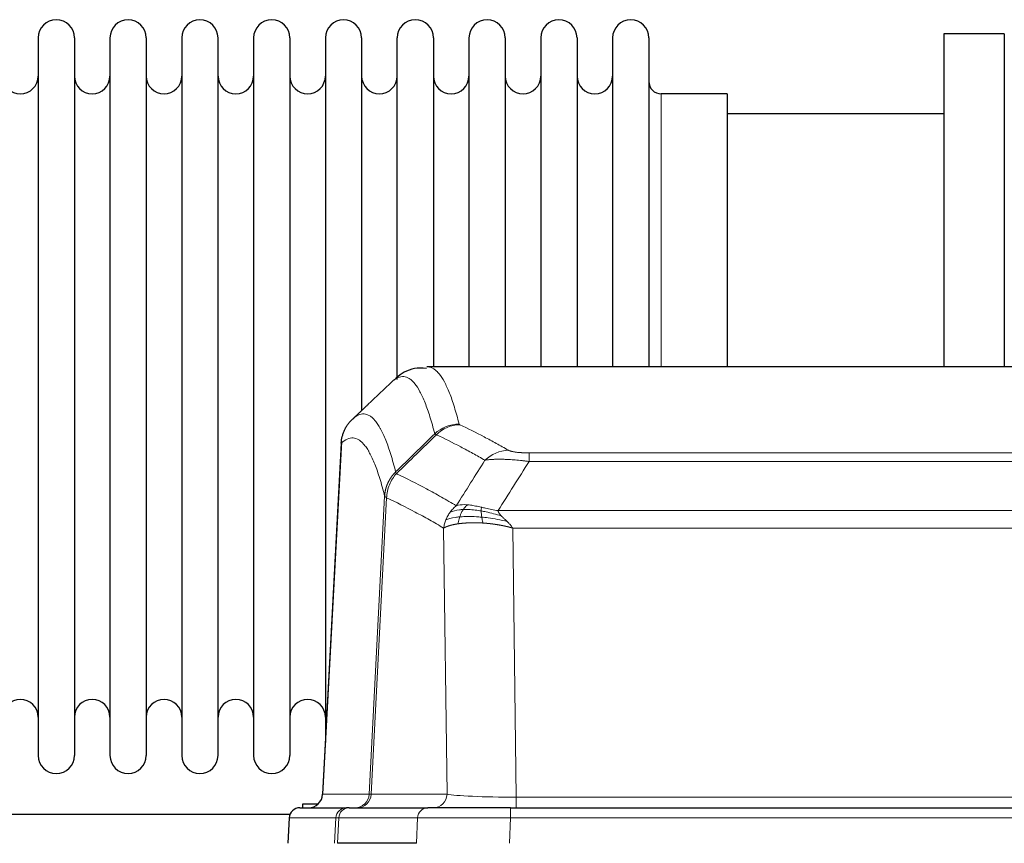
# Model space of a CAD drawing. Header units: inches. Extents: x 0 to 29700, y -16 to 21000.
# Tile 90 of 213: x 4537 to 4814, y 17068 to 17300. Entities that reach past the tile are written whole.
import ezdxf

# ---------------------------------------------------------------- set-up
doc = ezdxf.new("R2010")
doc.units = ezdxf.units.IN
doc.layers.add('1', color=7, linetype='Continuous', true_color=0xffffff)

msp = doc.modelspace()

# ---------------------------------------------------------------- linework, layer by layer
at = {"layer": '1', "color": 2, "linetype": 'Continuous', "lineweight": 25}
for p, q in [((4542.327, 17294.8), (4542.327, 17093)), ((4552.527, 17294.8), (4552.527, 17093)), ((4562.527, 17294.8), (4562.527, 17093)), ((4572.727, 17294.8), (4572.727, 17093)), ((4582.727, 17294.8), (4582.727, 17093)), ((4592.927, 17093), (4592.927, 17294.8)), ((4602.927, 17294.8), (4602.927, 17093)), ((4613.127, 17294.8), (4613.127, 17093)), ((4623.127, 17294.8), (4623.127, 17193.9)), ((4633.327, 17294.8), (4633.327, 17193.9)), ((4643.327, 17198.712), (4643.327, 17294.8)), ((4653.527, 17294.8), (4653.527, 17202.3)), ((4663.527, 17294.8), (4663.527, 17202.3)), ((4673.727, 17294.8), (4673.727, 17202.3)), ((4683.727, 17294.8), (4683.727, 17202.3)), ((4693.927, 17294.8), (4693.927, 17202.3)), ((4703.927, 17294.8), (4703.927, 17202.3)), ((4714.127, 17294.8), (4714.127, 17202.3)), ((4814.127, 17295.9), (4797.127, 17295.9)), ((4797.127, 17295.9), (4797.127, 17202.302)), ((4814.127, 17295.9), (4814.127, 17202.302)), ((4736.127, 17279.05), (4717.627, 17279.05)), ((4736.127, 17279.05), (4736.127, 17202.296)), ((4797.127, 17273.4), (4736.121, 17273.4)), ((4914.561, 17202.295), (4651.693, 17202.295)), ((4623.127, 17193.9), (4623.127, 17096.679)), ((4633.327, 17193.9), (4633.327, 17189.978)), ((4627.625, 17181.275), (4622.351, 17082.083)), ((4615.979, 17078.295), (4629.09, 17078.295)), ((4616.827, 17079.4), (4621.13, 17079.4)), ((4616.827, 17078.294), (4616.827, 17079.4)), ((4629.787, 17078.295), (4629.09, 17078.295)), ((4629.787, 17078.295), (4651.961, 17078.295)), ((4675.216, 17078.295), (4651.961, 17078.295)), ((4675.216, 17078.295), (4891.037, 17078.295)), ((4613.191, 17076.4), (4511.261, 17076.4)), ((4612.969, 17075.454), (4612.588, 17068.295)), ((4648.761, 17068.295), (4626.507, 17068.295))]:
    msp.add_line(p, q, dxfattribs=at)
at = {"layer": '1', "color": 110, "linetype": 'Continuous', "lineweight": 13}
for p, q in [((4717.627, 17279.05), (4717.627, 17202.296)), ((4627.611, 17180.781), (4622.363, 17082.086)), ((4680.455, 17178.088), (4885.798, 17178.088)), ((4680.455, 17175.672), (4680.455, 17178.088)), ((4885.798, 17175.672), (4680.455, 17175.672)), ((4635.429, 17082.086), (4639.806, 17165.954)), ((4640.362, 17165.478), (4636.01, 17082.086)), ((4671.724, 17161.841), (4894.529, 17161.841)), ((4657.362, 17082.086), (4656.405, 17156.933)), ((4675.837, 17156.943), (4676.805, 17081.26)), ((4890.417, 17156.943), (4675.837, 17156.943)), ((4622.363, 17082.086), (4635.429, 17082.086)), ((4636.01, 17082.086), (4657.362, 17082.086)), ((4676.805, 17081.26), (4889.448, 17081.26)), ((4676.805, 17078.295), (4676.805, 17081.26)), ((4675.216, 17075.452), (4675.216, 17078.295)), ((4612.985, 17075.452), (4612.605, 17068.295)), ((4626.096, 17075.452), (4612.985, 17075.452)), ((4625.722, 17068.295), (4626.096, 17075.452)), ((4626.88, 17075.452), (4626.507, 17068.295)), ((4649.054, 17075.452), (4626.88, 17075.452)), ((4648.761, 17068.295), (4649.054, 17075.452)), ((4675.216, 17075.452), (4674.923, 17068.295)), ((4891.037, 17075.452), (4675.216, 17075.452))]:
    msp.add_line(p, q, dxfattribs=at)
at = {"layer": '1', "color": 2, "linetype": 'Continuous', "lineweight": 25}
for centre, radius, start, end in [((4547.427, 17294.8), 5.1, 0, 180), ((4567.627, 17294.8), 5.1, 0, 180), ((4587.827, 17294.8), 5.1, 0, 180), ((4608.027, 17294.8), 5.1, 0, 180), ((4628.227, 17294.8), 5.1, 0, 180), ((4648.427, 17294.8), 5.1, 0, 180), ((4668.627, 17294.8), 5.1, 0, 180), ((4688.827, 17294.8), 5.1, 0, 180), ((4709.027, 17294.8), 5.1, 0, 180), ((4537.327, 17284.05), 5, 180, 0), ((4557.527, 17284.05), 5, 180, 0), ((4577.727, 17284.05), 5, 180, 0), ((4597.927, 17284.05), 5, 180, 0), ((4618.127, 17284.05), 5, 180, 0), ((4638.327, 17284.05), 5, 180, 0), ((4658.527, 17284.05), 5, 180, 0), ((4678.727, 17284.05), 5, 180, 0), ((4698.927, 17284.05), 5, 180, 0), ((4717.627, 17282.55), 3.5, 180, 270), ((4537.327, 17103.75), 5, 0, 180), ((4557.527, 17103.75), 5, 0, 180), ((4577.727, 17103.75), 5, 0, 180), ((4597.927, 17103.75), 5, 0, 180), ((4618.127, 17103.75), 5, 0, 180), ((4547.427, 17093), 5.1, 180, 0), ((4567.627, 17093), 5.1, 180, 0), ((4587.827, 17093), 5.1, 180, 0), ((4608.027, 17093), 5.1, 180, 0)]:
    msp.add_arc(centre, radius, start, end, dxfattribs=at)
at = {"layer": '1', "color": 110, "linetype": 'Continuous', "lineweight": 13}
for centre, major_axis, ratio, start_param, end_param in [((4660.76, 17176.238), (-9.695, -2.45), 0.9931439, 4.4664808, 5.2238901), ((4660.947, 17176.077), (-4.281, -9.037), 0.9659395, 3.5975691, 4.3432065), ((4674.608, 17168.932), (-4.97, -8.677), 0.9635717, 3.6779385, 4.4208965), ((4631.437, 17082.295), (0, 4), 0.9993908, 3.1415927, 4.6600291), ((4632.135, 17082.295), (0, 4), 0.9702957, 3.1415927, 4.6600291), ((4655.455, 17082.295), (20.038, 0.208), 0.001459, 3.176361, 3.3855124), ((4653.486, 17082.295), (0, 4), 0.9702957, 3.1415927, 4.6600291), ((4676.726, 17082.295), (-20.002, 0.052), 0.0517476, 0.2535919, 1.5749043), ((4629.09, 17075.295), (0, 3), 0.9993908, 0, 1.5184364), ((4629.787, 17075.295), (0, 3), 0.9702957, 0, 1.5184364), ((4651.961, 17075.295), (0, 3), 0.9702957, 0, 1.5184364), ((4653.108, 17075.295), (-27.029, 0.156), 0.000812, 6.0391366, 6.248288), ((4675.268, 17075.295), (-27.018, 0.123), 0.0058026, 4.7143189, 6.0386286)]:
    msp.add_ellipse(centre, major_axis=major_axis, ratio=ratio, start_param=start_param, end_param=end_param, dxfattribs=at)
at = {"layer": '1', "color": 2, "linetype": 'Continuous', "lineweight": 25}
for centre, major_axis, start_param, end_param in [((4618.371, 17082.295), (0, 4), 3.1415927, 4.6600291), ((4615.979, 17075.295), (0, 3), 0, 1.5184364)]:
    msp.add_ellipse(centre, major_axis=major_axis, ratio=0.9993908, start_param=start_param, end_param=end_param, dxfattribs=at)
at = {"layer": '1', "color": 110, "linetype": 'Continuous', "lineweight": 13}
for points, knots in [([(4651.779, 17202.295), (4651.873, 17202.295), (4652.496, 17202.266), (4653.109, 17202.042), (4653.88, 17201.544), (4654.262, 17201.243), (4654.641, 17200.862), (4654.892, 17200.591), (4655.017, 17200.446), (4655.641, 17199.679), (4656.132, 17198.924), (4656.857, 17197.581), (4657.097, 17197.098), (4657.573, 17196.062), (4657.809, 17195.509), (4658.511, 17193.744), (4659.432, 17191.109), (4660.322, 17187.913), (4660.76, 17186.174)], [0, 0, 0, 0, 0.0285367, 0.1904473, 0.1904473, 0.2714026, 0.3118802, 0.3118802, 0.3523578, 0.3523578, 0.5142684, 0.5142684, 0.5952236, 0.5952236, 0.6761789, 0.6761789, 0.8380895, 1, 1, 1, 1]), ([(4653.892, 17183.435), (4653.454, 17185.173), (4652.562, 17188.366), (4651.64, 17190.999), (4650.937, 17192.763), (4650.701, 17193.315), (4650.225, 17194.351), (4649.985, 17194.834), (4649.258, 17196.176), (4648.766, 17196.931), (4648.142, 17197.698), (4648.017, 17197.842), (4647.765, 17198.114), (4647.386, 17198.495), (4647.003, 17198.796), (4646.232, 17199.294), (4645.188, 17199.676), (4643.578, 17199.405), (4642.476, 17198.661), (4641.918, 17198.148)], [0, 0, 0, 0, 0.125, 0.25, 0.25, 0.3125, 0.3125, 0.375, 0.375, 0.5, 0.5, 0.53125, 0.53125, 0.5625, 0.625, 0.625, 0.75, 0.875, 1, 1, 1, 1]), ([(4630.666, 17187.472), (4631.238, 17188.025), (4632.365, 17188.84), (4634.01, 17189.185), (4635.077, 17188.831), (4635.865, 17188.346), (4636.256, 17188.049), (4636.708, 17187.607), (4636.9, 17187.397), (4637.028, 17187.252), (4637.092, 17187.177), (4637.411, 17186.793), (4637.791, 17186.277), (4638.229, 17185.579), (4638.415, 17185.259), (4638.539, 17185.041), (4638.601, 17184.93), (4639.157, 17183.91), (4640.13, 17181.804), (4641.541, 17177.773), (4642.449, 17174.502), (4642.895, 17172.72)], [0, 0, 0, 0, 0.125, 0.25, 0.375, 0.375, 0.4375, 0.46875, 0.484375, 0.484375, 0.5, 0.5, 0.5625, 0.59375, 0.609375, 0.609375, 0.625, 0.625, 0.75, 0.875, 1, 1, 1, 1]), ([(4660.947, 17186.012), (4660.891, 17186.039), (4660.848, 17186.066), (4660.785, 17186.12), (4660.766, 17186.147), (4660.76, 17186.174)], [0, 0, 0, 0, 0.5, 0.5, 1, 1, 1, 1]), ([(4660.947, 17186.012), (4663.233, 17184.925), (4665.514, 17183.784), (4668.929, 17181.99), (4670.067, 17181.379), (4672.339, 17180.129), (4673.474, 17179.49), (4674.608, 17178.838)], [0, 0, 0, 0, 0.5, 0.5, 0.75, 0.75, 1, 1, 1, 1]), ([(4668.028, 17176.013), (4666.893, 17176.665), (4665.756, 17177.305), (4663.481, 17178.556), (4662.342, 17179.168), (4658.923, 17180.964), (4656.639, 17182.107), (4654.351, 17183.195)], [0, 0, 0, 0, 0.25, 0.25, 0.5, 0.5, 1, 1, 1, 1]), ([(4639.806, 17165.954), (4639.361, 17167.734), (4638.455, 17171.002), (4637.048, 17175.034), (4636.078, 17177.142), (4635.524, 17178.164), (4635.462, 17178.276), (4635.338, 17178.494), (4635.152, 17178.814), (4634.716, 17179.514), (4634.337, 17180.032), (4634.019, 17180.419), (4633.955, 17180.494), (4633.828, 17180.639), (4633.636, 17180.851), (4633.185, 17181.296), (4632.795, 17181.596), (4632.009, 17182.088), (4630.946, 17182.452), (4629.305, 17182.126), (4628.181, 17181.327), (4627.611, 17180.781)], [0, 0, 0, 0, 0.125, 0.25, 0.375, 0.375, 0.390625, 0.390625, 0.40625, 0.4375, 0.5, 0.5, 0.515625, 0.515625, 0.53125, 0.5625, 0.625, 0.625, 0.75, 0.875, 1, 1, 1, 1]), ([(4680.455, 17178.088), (4680.273, 17178.088), (4680.09, 17178.089), (4679.727, 17178.094), (4679.547, 17178.097), (4679.191, 17178.106), (4679.016, 17178.112), (4678.669, 17178.126), (4678.498, 17178.134), (4678.287, 17178.146), (4678.245, 17178.148), (4678.162, 17178.154), (4678.037, 17178.161), (4677.916, 17178.17), (4677.677, 17178.188), (4677.369, 17178.214), (4677.082, 17178.244), (4676.909, 17178.264), (4676.874, 17178.269), (4676.806, 17178.277), (4676.773, 17178.281), (4676.673, 17178.294), (4676.608, 17178.303), (4676.418, 17178.33), (4676.299, 17178.349), (4676.072, 17178.387), (4675.965, 17178.407), (4675.762, 17178.448), (4675.667, 17178.469), (4675.554, 17178.497), (4675.532, 17178.502), (4675.488, 17178.513), (4675.466, 17178.519), (4675.402, 17178.535), (4675.361, 17178.546), (4675.243, 17178.58), (4675.169, 17178.603), (4675.032, 17178.648), (4674.969, 17178.672), (4674.792, 17178.742), (4674.692, 17178.789), (4674.608, 17178.838)], [0, 0, 0, 0, 0.0625, 0.0625, 0.125, 0.125, 0.1875, 0.1875, 0.25, 0.25, 0.265625, 0.265625, 0.28125, 0.3125, 0.3125, 0.375, 0.4375, 0.4375, 0.453125, 0.453125, 0.46875, 0.46875, 0.5, 0.5, 0.5625, 0.5625, 0.625, 0.625, 0.6875, 0.6875, 0.703125, 0.703125, 0.71875, 0.71875, 0.75, 0.75, 0.8125, 0.8125, 0.875, 0.875, 1, 1, 1, 1]), ([(4680.455, 17175.672), (4680.121, 17175.715), (4679.787, 17175.756), (4679.124, 17175.834), (4678.796, 17175.87), (4677.82, 17175.974), (4677.183, 17176.035), (4676.48, 17176.093), (4676.402, 17176.1), (4676.246, 17176.112), (4676.169, 17176.118), (4675.937, 17176.136), (4675.785, 17176.147), (4675.33, 17176.179), (4674.735, 17176.216), (4674.162, 17176.244), (4673.741, 17176.261), (4673.533, 17176.269), (4673.327, 17176.276), (4673.191, 17176.28), (4673.123, 17176.281), (4672.517, 17176.297), (4672.009, 17176.3), (4671.29, 17176.292), (4671.058, 17176.287), (4670.719, 17176.276), (4670.608, 17176.272), (4670.39, 17176.263), (4670.282, 17176.257), (4669.755, 17176.228), (4669.367, 17176.196), (4668.652, 17176.116), (4668.326, 17176.068), (4668.028, 17176.013)], [0, 0, 0, 0, 0.0625, 0.0625, 0.125, 0.125, 0.25, 0.25, 0.265625, 0.265625, 0.28125, 0.28125, 0.3125, 0.3125, 0.375, 0.4375, 0.4375, 0.46875, 0.484375, 0.484375, 0.5, 0.5, 0.625, 0.625, 0.6875, 0.6875, 0.71875, 0.71875, 0.75, 0.75, 0.875, 0.875, 1, 1, 1, 1]), ([(4639.806, 17165.954), (4639.807, 17165.971), (4639.809, 17166.005), (4639.812, 17166.056), (4639.815, 17166.106), (4639.819, 17166.157), (4639.822, 17166.208), (4639.826, 17166.258), (4639.831, 17166.309), (4639.835, 17166.36), (4639.84, 17166.41), (4639.845, 17166.461), (4639.851, 17166.511), (4639.856, 17166.562), (4639.862, 17166.612), (4639.868, 17166.663), (4639.874, 17166.713), (4639.881, 17166.763), (4639.888, 17166.814), (4639.895, 17166.864), (4639.902, 17166.914), (4639.91, 17166.964), (4639.918, 17167.015), (4639.926, 17167.065), (4639.934, 17167.115), (4639.943, 17167.165), (4639.952, 17167.215), (4639.961, 17167.265), (4639.97, 17167.315), (4639.98, 17167.365), (4639.99, 17167.414), (4640, 17167.464), (4640.01, 17167.514), (4640.021, 17167.564), (4640.032, 17167.613), (4640.043, 17167.663), (4640.054, 17167.712), (4640.066, 17167.762), (4640.078, 17167.811), (4640.09, 17167.86), (4640.102, 17167.91), (4640.115, 17167.959), (4640.128, 17168.008), (4640.141, 17168.057), (4640.154, 17168.106), (4640.168, 17168.155), (4640.182, 17168.204), (4640.196, 17168.253), (4640.21, 17168.301), (4640.225, 17168.35), (4640.24, 17168.399), (4640.255, 17168.447), (4640.27, 17168.495), (4640.285, 17168.544), (4640.301, 17168.592), (4640.317, 17168.64), (4640.334, 17168.688), (4640.35, 17168.736), (4640.367, 17168.784), (4640.384, 17168.832), (4640.401, 17168.88), (4640.419, 17168.928), (4640.436, 17168.975), (4640.454, 17169.023), (4640.472, 17169.07), (4640.491, 17169.117), (4640.509, 17169.165), (4640.528, 17169.212), (4640.548, 17169.259), (4640.567, 17169.306), (4640.587, 17169.353), (4640.606, 17169.399), (4640.626, 17169.446), (4640.647, 17169.492), (4640.667, 17169.539), (4640.688, 17169.585), (4640.715, 17169.645), (4640.749, 17169.718), (4640.79, 17169.804), (4640.831, 17169.89), (4640.874, 17169.975), (4640.917, 17170.06), (4640.961, 17170.144), (4641.006, 17170.228), (4641.051, 17170.312), (4641.098, 17170.395), (4641.145, 17170.477), (4641.193, 17170.56), (4641.242, 17170.642), (4641.291, 17170.723), (4641.341, 17170.804), (4641.392, 17170.884), (4641.444, 17170.964), (4641.496, 17171.044), (4641.549, 17171.122), (4641.603, 17171.201), (4641.658, 17171.279), (4641.713, 17171.356), (4641.769, 17171.433), (4641.826, 17171.51), (4641.884, 17171.585), (4641.942, 17171.661), (4642.001, 17171.735), (4642.06, 17171.81), (4642.121, 17171.883), (4642.181, 17171.956), (4642.243, 17172.029), (4642.305, 17172.101), (4642.368, 17172.172), (4642.432, 17172.243), (4642.496, 17172.313), (4642.561, 17172.382), (4642.627, 17172.451), (4642.693, 17172.519), (4642.76, 17172.587), (4642.827, 17172.654), (4642.873, 17172.698), (4642.895, 17172.72)], [0, 0, 0, 0, 0.0066687, 0.0133374, 0.0200061, 0.0266746, 0.0333432, 0.0400116, 0.0466801, 0.0533484, 0.0600168, 0.066685, 0.0733532, 0.0800214, 0.0866895, 0.0933575, 0.1000255, 0.1066935, 0.1133614, 0.1200292, 0.126697, 0.1333647, 0.1400324, 0.1467001, 0.1533676, 0.1600352, 0.1667026, 0.1733701, 0.1800374, 0.1867047, 0.193372, 0.2000392, 0.2067064, 0.2133735, 0.2200405, 0.2267075, 0.2333745, 0.2400414, 0.2467082, 0.253375, 0.2600418, 0.2667085, 0.2733751, 0.2800417, 0.2867082, 0.2933747, 0.3000412, 0.3067075, 0.3133739, 0.3200401, 0.3267064, 0.3333725, 0.3400387, 0.3467047, 0.3533708, 0.3600367, 0.3667026, 0.3733685, 0.3800343, 0.3867001, 0.3933658, 0.4000315, 0.4066971, 0.4133626, 0.4200281, 0.4266936, 0.433359, 0.4400243, 0.4466896, 0.4533549, 0.4600201, 0.4666852, 0.4733503, 0.4800154, 0.4866804, 0.4933453, 0.5000102, 0.5125098, 0.5250093, 0.5375088, 0.5500082, 0.5625077, 0.5750071, 0.5875066, 0.600006, 0.6125054, 0.6250049, 0.6375043, 0.6500037, 0.6625032, 0.6750026, 0.6875021, 0.7000016, 0.7125011, 0.7250006, 0.7375001, 0.7499997, 0.7624993, 0.7749989, 0.7874985, 0.7999982, 0.812498, 0.8249977, 0.8374975, 0.8499974, 0.8624973, 0.8749972, 0.8874972, 0.8999973, 0.9124974, 0.9249976, 0.9374978, 0.9499981, 0.9624985, 0.9749989, 0.9874994, 1, 1, 1, 1]), ([(4640.362, 17165.478), (4640.383, 17166.109), (4640.461, 17166.737), (4640.725, 17167.965), (4640.911, 17168.565), (4641.382, 17169.718), (4641.667, 17170.27), (4642.326, 17171.307), (4642.699, 17171.793), (4643.107, 17172.237)], [0, 0, 0, 0, 0.25, 0.25, 0.5, 0.5, 0.75, 0.75, 1, 1, 1, 1]), ([(4643.107, 17172.237), (4643.032, 17172.326), (4642.99, 17172.422), (4642.932, 17172.595), (4642.916, 17172.672), (4642.895, 17172.72)], [0, 0, 0, 0, 0.5, 0.5, 1, 1, 1, 1]), ([(4643.107, 17172.237), (4645.929, 17170.898), (4648.745, 17169.477), (4652.959, 17167.223), (4654.362, 17166.451), (4657.164, 17164.865), (4658.563, 17164.052), (4659.961, 17163.219)], [0, 0, 0, 0, 0.5, 0.5, 0.75, 0.75, 1, 1, 1, 1]), ([(4640.362, 17165.478), (4640.357, 17165.481), (4640.347, 17165.487), (4640.332, 17165.497), (4640.317, 17165.507), (4640.301, 17165.516), (4640.286, 17165.526), (4640.271, 17165.536), (4640.255, 17165.546), (4640.24, 17165.556), (4640.224, 17165.566), (4640.209, 17165.576), (4640.194, 17165.586), (4640.178, 17165.596), (4640.163, 17165.606), (4640.148, 17165.616), (4640.133, 17165.626), (4640.118, 17165.636), (4640.103, 17165.646), (4640.088, 17165.656), (4640.074, 17165.666), (4640.059, 17165.676), (4640.045, 17165.686), (4640.031, 17165.697), (4640.017, 17165.707), (4640.003, 17165.717), (4639.99, 17165.727), (4639.969, 17165.744), (4639.943, 17165.765), (4639.915, 17165.791), (4639.891, 17165.815), (4639.872, 17165.837), (4639.856, 17165.857), (4639.843, 17165.876), (4639.833, 17165.892), (4639.825, 17165.906), (4639.819, 17165.918), (4639.815, 17165.929), (4639.811, 17165.937), (4639.809, 17165.944), (4639.807, 17165.949), (4639.806, 17165.952), (4639.806, 17165.954), (4639.806, 17165.954)], [0, 0, 0, 0, 0.0155045, 0.0313064, 0.0474058, 0.0638028, 0.0804975, 0.0974898, 0.1147799, 0.1323678, 0.1502535, 0.1684372, 0.1869188, 0.2056984, 0.224776, 0.2441517, 0.2638255, 0.2837975, 0.3040676, 0.3246359, 0.3455025, 0.3666674, 0.3881306, 0.4098921, 0.431952, 0.4543102, 0.4769669, 0.499922, 0.5635887, 0.6229234, 0.6779259, 0.7285963, 0.7749346, 0.8169408, 0.8546148, 0.8879566, 0.9169663, 0.9416439, 0.9619893, 0.9780025, 0.9896835, 0.9970323, 1, 1, 1, 1]), ([(4656.405, 17156.933), (4655.074, 17157.719), (4653.742, 17158.487), (4651.074, 17159.986), (4649.738, 17160.716), (4645.728, 17162.853), (4643.048, 17164.202), (4640.362, 17165.478)], [0, 0, 0, 0, 0.25, 0.25, 0.5, 0.5, 1, 1, 1, 1]), ([(4663.137, 17163.48), (4662.838, 17163.506), (4662.547, 17163.521), (4661.421, 17163.537), (4660.654, 17163.443), (4659.961, 17163.219)], [0, 0, 0, 0, 0.25, 0.25, 1, 1, 1, 1]), ([(4657.044, 17159.271), (4657.2, 17159.647), (4657.38, 17160.015), (4657.784, 17160.73), (4658.009, 17161.078), (4658.254, 17161.412)], [0, 0, 0, 0, 0.5, 0.5, 1, 1, 1, 1]), ([(4658.254, 17161.412), (4658.5, 17161.742), (4658.766, 17162.06), (4659.337, 17162.664), (4659.641, 17162.95), (4659.961, 17163.219)], [0, 0, 0, 0, 0.5, 0.5, 1, 1, 1, 1]), ([(4661.912, 17162.158), (4661.541, 17162.144), (4661.184, 17162.119), (4659.824, 17161.968), (4658.953, 17161.743), (4658.254, 17161.412)], [0, 0, 0, 0, 0.25, 0.25, 1, 1, 1, 1]), ([(4660.927, 17160.095), (4660.957, 17160.186), (4660.99, 17160.277), (4661.124, 17160.64), (4661.237, 17160.913), (4661.487, 17161.438), (4661.623, 17161.69), (4661.814, 17162.006), (4661.863, 17162.083), (4661.912, 17162.158)], [0, 0, 0, 0, 0.125, 0.125, 0.5, 0.5, 0.875, 0.875, 1, 1, 1, 1]), ([(4661.912, 17162.158), (4662.011, 17162.308), (4662.112, 17162.449), (4662.369, 17162.778), (4662.527, 17162.952), (4662.837, 17163.252), (4662.991, 17163.378), (4663.137, 17163.48)], [0, 0, 0, 0, 0.25, 0.25, 0.625, 0.625, 1, 1, 1, 1]), ([(4666.956, 17161.752), (4666.727, 17161.791), (4666.5, 17161.827), (4665.598, 17161.963), (4664.939, 17162.041), (4663.669, 17162.145), (4663.059, 17162.17), (4662.287, 17162.168), (4662.098, 17162.164), (4661.912, 17162.158)], [0, 0, 0, 0, 0.125, 0.125, 0.5, 0.5, 0.875, 0.875, 1, 1, 1, 1]), ([(4667.106, 17162.784), (4666.926, 17162.825), (4666.747, 17162.864), (4666.04, 17163.018), (4665.525, 17163.125), (4664.531, 17163.306), (4664.052, 17163.38), (4663.438, 17163.452), (4663.286, 17163.467), (4663.137, 17163.48)], [0, 0, 0, 0, 0.125, 0.125, 0.5, 0.5, 0.875, 0.875, 1, 1, 1, 1]), ([(4666.956, 17161.752), (4666.954, 17161.876), (4666.956, 17161.992), (4666.969, 17162.257), (4666.985, 17162.394), (4667.033, 17162.623), (4667.065, 17162.715), (4667.106, 17162.784)], [0, 0, 0, 0, 0.25, 0.25, 0.625, 0.625, 1, 1, 1, 1]), ([(4672.595, 17160.397), (4671.184, 17160.82), (4669.748, 17161.195), (4667.877, 17161.585), (4667.413, 17161.674), (4666.956, 17161.752)], [0, 0, 0, 0, 0.75, 0.75, 1, 1, 1, 1]), ([(4667.124, 17160.01), (4667.112, 17160.087), (4667.101, 17160.165), (4667.056, 17160.475), (4667.027, 17160.706), (4666.983, 17161.151), (4666.968, 17161.363), (4666.958, 17161.626), (4666.957, 17161.69), (4666.956, 17161.752)], [0, 0, 0, 0, 0.125, 0.125, 0.5, 0.5, 0.875, 0.875, 1, 1, 1, 1]), ([(4671.724, 17161.841), (4670.504, 17162.03), (4669.327, 17162.286), (4667.834, 17162.621), (4667.466, 17162.704), (4667.106, 17162.784)], [0, 0, 0, 0, 0.75, 0.75, 1, 1, 1, 1]), ([(4672.595, 17160.397), (4672.476, 17160.525), (4672.366, 17160.65), (4672.118, 17160.96), (4671.992, 17161.142), (4671.806, 17161.498), (4671.745, 17161.672), (4671.724, 17161.841)], [0, 0, 0, 0, 0.25, 0.25, 0.625, 0.625, 1, 1, 1, 1]), ([(4656.405, 17156.933), (4656.462, 17157.329), (4656.544, 17157.725), (4656.757, 17158.506), (4656.889, 17158.893), (4657.044, 17159.271)], [0, 0, 0, 0, 0.5, 0.5, 1, 1, 1, 1]), ([(4660.436, 17158.134), (4660.425, 17158.132), (4660.402, 17158.129), (4660.367, 17158.123), (4660.331, 17158.118), (4660.295, 17158.113), (4660.259, 17158.107), (4660.223, 17158.101), (4660.186, 17158.095), (4660.148, 17158.089), (4660.111, 17158.083), (4660.073, 17158.077), (4660.034, 17158.07), (4659.995, 17158.064), (4659.956, 17158.057), (4659.917, 17158.05), (4659.877, 17158.043), (4659.837, 17158.036), (4659.796, 17158.029), (4659.756, 17158.022), (4659.715, 17158.014), (4659.673, 17158.006), (4659.632, 17157.999), (4659.59, 17157.991), (4659.548, 17157.982), (4659.505, 17157.974), (4659.462, 17157.966), (4659.42, 17157.957), (4659.376, 17157.949), (4659.333, 17157.94), (4659.289, 17157.931), (4659.245, 17157.921), (4659.201, 17157.912), (4659.157, 17157.903), (4659.113, 17157.893), (4659.068, 17157.883), (4659.023, 17157.873), (4658.978, 17157.863), (4658.933, 17157.853), (4658.888, 17157.842), (4658.842, 17157.832), (4658.797, 17157.821), (4658.751, 17157.81), (4658.705, 17157.799), (4658.66, 17157.788), (4658.614, 17157.776), (4658.568, 17157.765), (4658.522, 17157.753), (4658.475, 17157.741), (4658.429, 17157.729), (4658.383, 17157.717), (4658.337, 17157.704), (4658.291, 17157.692), (4658.244, 17157.679), (4658.198, 17157.666), (4658.152, 17157.653), (4658.106, 17157.639), (4658.06, 17157.626), (4658.014, 17157.612), (4657.968, 17157.598), (4657.922, 17157.584), (4657.876, 17157.57), (4657.83, 17157.555), (4657.785, 17157.541), (4657.739, 17157.526), (4657.694, 17157.511), (4657.649, 17157.496), (4657.604, 17157.481), (4657.559, 17157.465), (4657.514, 17157.449), (4657.47, 17157.433), (4657.426, 17157.417), (4657.382, 17157.401), (4657.338, 17157.385), (4657.295, 17157.368), (4657.252, 17157.351), (4657.209, 17157.334), (4657.166, 17157.317), (4657.124, 17157.299), (4657.082, 17157.282), (4657.041, 17157.264), (4657, 17157.246), (4656.959, 17157.228), (4656.919, 17157.209), (4656.879, 17157.191), (4656.839, 17157.172), (4656.8, 17157.153), (4656.761, 17157.134), (4656.723, 17157.115), (4656.686, 17157.095), (4656.649, 17157.076), (4656.612, 17157.056), (4656.576, 17157.036), (4656.54, 17157.015), (4656.506, 17156.995), (4656.471, 17156.974), (4656.437, 17156.954), (4656.416, 17156.94), (4656.405, 17156.933)], [0, 0, 0, 0, 0.0060657, 0.012223, 0.0184718, 0.0248123, 0.0312443, 0.0377679, 0.0443831, 0.0510899, 0.0578883, 0.0647782, 0.0717598, 0.0788329, 0.0859977, 0.093254, 0.1006019, 0.1080414, 0.1155725, 0.1231952, 0.1309095, 0.1387154, 0.1466129, 0.1546019, 0.1626826, 0.1708549, 0.1791188, 0.1874742, 0.1959213, 0.20446, 0.2130903, 0.2218121, 0.2306256, 0.2395307, 0.2485274, 0.2576156, 0.2667955, 0.276067, 0.2854301, 0.2948848, 0.3044311, 0.314069, 0.3237985, 0.3336196, 0.3435324, 0.3535367, 0.3636326, 0.3738202, 0.3840993, 0.3944701, 0.4049324, 0.4154864, 0.426132, 0.4368691, 0.4476979, 0.4586183, 0.4696303, 0.480734, 0.4919292, 0.503216, 0.5145945, 0.5260645, 0.5376262, 0.5492795, 0.5610244, 0.5728609, 0.584789, 0.5968087, 0.60892, 0.621123, 0.6334175, 0.6458037, 0.6582815, 0.6708509, 0.6835119, 0.6962645, 0.7091087, 0.7220445, 0.735072, 0.748191, 0.7614017, 0.774704, 0.7880979, 0.8015834, 0.8151605, 0.8288293, 0.8425896, 0.8564416, 0.8703852, 0.8844204, 0.8985472, 0.9127656, 0.9270756, 0.9414773, 0.9559705, 0.9705554, 0.9852319, 1, 1, 1, 1]), ([(4660.927, 17160.095), (4660.492, 17160.059), (4660.082, 17160.014), (4658.552, 17159.797), (4657.656, 17159.557), (4657.044, 17159.271)], [0, 0, 0, 0, 0.25, 0.25, 1, 1, 1, 1]), ([(4660.436, 17158.134), (4660.472, 17158.334), (4660.515, 17158.558), (4660.62, 17159.037), (4660.683, 17159.293), (4660.809, 17159.733), (4660.865, 17159.914), (4660.927, 17160.095)], [0, 0, 0, 0, 0.375, 0.375, 0.75, 0.75, 1, 1, 1, 1]), ([(4667.439, 17158.359), (4667.417, 17158.361), (4667.373, 17158.363), (4667.307, 17158.367), (4667.241, 17158.371), (4667.175, 17158.375), (4667.109, 17158.379), (4667.043, 17158.382), (4666.977, 17158.386), (4666.91, 17158.389), (4666.844, 17158.392), (4666.778, 17158.395), (4666.711, 17158.399), (4666.645, 17158.401), (4666.578, 17158.404), (4666.512, 17158.407), (4666.445, 17158.41), (4666.378, 17158.412), (4666.312, 17158.414), (4666.245, 17158.417), (4666.178, 17158.419), (4666.111, 17158.421), (4666.044, 17158.423), (4665.977, 17158.425), (4665.91, 17158.426), (4665.844, 17158.428), (4665.777, 17158.429), (4665.71, 17158.431), (4665.642, 17158.432), (4665.575, 17158.433), (4665.508, 17158.434), (4665.441, 17158.435), (4665.374, 17158.436), (4665.307, 17158.436), (4665.24, 17158.437), (4665.173, 17158.437), (4665.106, 17158.438), (4665.039, 17158.438), (4664.972, 17158.438), (4664.904, 17158.438), (4664.837, 17158.438), (4664.77, 17158.437), (4664.703, 17158.437), (4664.636, 17158.436), (4664.569, 17158.436), (4664.502, 17158.435), (4664.435, 17158.434), (4664.368, 17158.433), (4664.301, 17158.432), (4664.234, 17158.431), (4664.167, 17158.429), (4664.1, 17158.428), (4664.034, 17158.426), (4663.967, 17158.424), (4663.9, 17158.423), (4663.833, 17158.421), (4663.767, 17158.419), (4663.7, 17158.416), (4663.634, 17158.414), (4663.567, 17158.411), (4663.501, 17158.409), (4663.434, 17158.406), (4663.368, 17158.403), (4663.302, 17158.4), (4663.236, 17158.397), (4663.169, 17158.394), (4663.103, 17158.391), (4663.037, 17158.387), (4662.972, 17158.384), (4662.906, 17158.38), (4662.84, 17158.376), (4662.774, 17158.372), (4662.709, 17158.368), (4662.643, 17158.364), (4662.578, 17158.359), (4662.513, 17158.355), (4662.448, 17158.35), (4662.383, 17158.345), (4662.318, 17158.34), (4662.253, 17158.335), (4662.188, 17158.33), (4662.124, 17158.325), (4662.059, 17158.32), (4661.995, 17158.314), (4661.931, 17158.309), (4661.867, 17158.303), (4661.803, 17158.297), (4661.739, 17158.291), (4661.675, 17158.285), (4661.612, 17158.278), (4661.548, 17158.272), (4661.485, 17158.265), (4661.422, 17158.259), (4661.359, 17158.252), (4661.296, 17158.245), (4661.234, 17158.238), (4661.171, 17158.231), (4661.109, 17158.223), (4661.047, 17158.216), (4660.985, 17158.208), (4660.923, 17158.2), (4660.862, 17158.193), (4660.8, 17158.185), (4660.739, 17158.176), (4660.678, 17158.168), (4660.617, 17158.16), (4660.557, 17158.151), (4660.496, 17158.143), (4660.456, 17158.137), (4660.436, 17158.134)], [0, 0, 0, 0, 0.0082024, 0.0164263, 0.0246716, 0.0329384, 0.0412265, 0.0495362, 0.0578672, 0.0662198, 0.0745938, 0.0829892, 0.0914062, 0.0998446, 0.1083045, 0.1167859, 0.1252887, 0.1338131, 0.1423589, 0.1509263, 0.1595151, 0.1681255, 0.1767574, 0.1854108, 0.1940858, 0.2027822, 0.2115002, 0.2202398, 0.2290008, 0.2377835, 0.2465876, 0.2554134, 0.2642606, 0.2731295, 0.2820199, 0.2909319, 0.2998654, 0.3088206, 0.3177973, 0.3267956, 0.3358154, 0.3448569, 0.35392, 0.3630047, 0.3721109, 0.3812388, 0.3903883, 0.3995594, 0.4087522, 0.4179665, 0.4272025, 0.4364601, 0.4457393, 0.4550402, 0.4643627, 0.4737069, 0.4830727, 0.4924601, 0.5018692, 0.5113, 0.5207524, 0.5302265, 0.5397222, 0.5492397, 0.5587788, 0.5683395, 0.577922, 0.5875261, 0.5971519, 0.6067994, 0.6164686, 0.6261595, 0.6358721, 0.6456064, 0.6553624, 0.6651401, 0.6749395, 0.6847606, 0.6946034, 0.704468, 0.7143542, 0.7242622, 0.734192, 0.7441434, 0.7541166, 0.7641115, 0.7741282, 0.7841666, 0.7942268, 0.8043087, 0.8144123, 0.8245377, 0.8346848, 0.8448538, 0.8550444, 0.8652568, 0.875491, 0.885747, 0.8960247, 0.9063242, 0.9166455, 0.9269886, 0.9373534, 0.9477401, 0.9581485, 0.9685787, 0.9790306, 0.9895044, 1, 1, 1, 1]), ([(4667.124, 17160.01), (4666.835, 17160.037), (4666.549, 17160.06), (4665.415, 17160.143), (4664.592, 17160.178), (4663.027, 17160.197), (4662.286, 17160.181), (4661.368, 17160.128), (4661.144, 17160.113), (4660.927, 17160.095)], [0, 0, 0, 0, 0.125, 0.125, 0.5, 0.5, 0.875, 0.875, 1, 1, 1, 1]), ([(4667.439, 17158.359), (4667.406, 17158.522), (4667.367, 17158.708), (4667.285, 17159.11), (4667.242, 17159.327), (4667.174, 17159.702), (4667.149, 17159.855), (4667.124, 17160.01)], [0, 0, 0, 0, 0.375, 0.375, 0.75, 0.75, 1, 1, 1, 1]), ([(4674.266, 17158.779), (4672.493, 17159.231), (4670.664, 17159.578), (4668.29, 17159.89), (4667.702, 17159.956), (4667.124, 17160.01)], [0, 0, 0, 0, 0.75, 0.75, 1, 1, 1, 1]), ([(4675.837, 17156.943), (4675.815, 17156.949), (4675.77, 17156.961), (4675.704, 17156.98), (4675.637, 17156.998), (4675.571, 17157.017), (4675.504, 17157.035), (4675.437, 17157.053), (4675.37, 17157.071), (4675.303, 17157.089), (4675.236, 17157.107), (4675.169, 17157.125), (4675.101, 17157.142), (4675.034, 17157.16), (4674.966, 17157.177), (4674.898, 17157.194), (4674.831, 17157.211), (4674.763, 17157.229), (4674.695, 17157.245), (4674.627, 17157.262), (4674.558, 17157.279), (4674.49, 17157.296), (4674.422, 17157.312), (4674.353, 17157.329), (4674.285, 17157.345), (4674.216, 17157.361), (4674.147, 17157.377), (4674.079, 17157.393), (4674.01, 17157.409), (4673.941, 17157.425), (4673.872, 17157.44), (4673.802, 17157.456), (4673.733, 17157.471), (4673.664, 17157.487), (4673.594, 17157.502), (4673.525, 17157.517), (4673.455, 17157.532), (4673.386, 17157.547), (4673.316, 17157.561), (4673.246, 17157.576), (4673.176, 17157.59), (4673.106, 17157.605), (4673.036, 17157.619), (4672.966, 17157.633), (4672.896, 17157.647), (4672.826, 17157.661), (4672.755, 17157.675), (4672.685, 17157.689), (4672.614, 17157.702), (4672.544, 17157.716), (4672.473, 17157.729), (4672.403, 17157.742), (4672.332, 17157.755), (4672.261, 17157.768), (4672.19, 17157.781), (4672.119, 17157.794), (4672.048, 17157.807), (4671.977, 17157.819), (4671.906, 17157.832), (4671.835, 17157.844), (4671.764, 17157.856), (4671.693, 17157.868), (4671.621, 17157.88), (4671.55, 17157.892), (4671.478, 17157.903), (4671.407, 17157.915), (4671.335, 17157.926), (4671.264, 17157.938), (4671.192, 17157.949), (4671.121, 17157.96), (4671.049, 17157.971), (4670.977, 17157.982), (4670.905, 17157.993), (4670.834, 17158.003), (4670.762, 17158.014), (4670.69, 17158.024), (4670.618, 17158.034), (4670.546, 17158.044), (4670.474, 17158.054), (4670.402, 17158.064), (4670.33, 17158.074), (4670.258, 17158.083), (4670.186, 17158.093), (4670.113, 17158.102), (4670.041, 17158.112), (4669.969, 17158.121), (4669.897, 17158.13), (4669.825, 17158.138), (4669.752, 17158.147), (4669.68, 17158.156), (4669.608, 17158.164), (4669.536, 17158.173), (4669.463, 17158.181), (4669.391, 17158.189), (4669.319, 17158.197), (4669.246, 17158.205), (4669.174, 17158.213), (4669.102, 17158.22), (4669.029, 17158.228), (4668.957, 17158.235), (4668.884, 17158.242), (4668.812, 17158.249), (4668.74, 17158.256), (4668.667, 17158.263), (4668.595, 17158.27), (4668.523, 17158.276), (4668.45, 17158.283), (4668.378, 17158.289), (4668.306, 17158.295), (4668.233, 17158.301), (4668.161, 17158.307), (4668.089, 17158.313), (4668.016, 17158.319), (4667.944, 17158.324), (4667.872, 17158.33), (4667.8, 17158.335), (4667.728, 17158.34), (4667.655, 17158.345), (4667.583, 17158.35), (4667.511, 17158.355), (4667.463, 17158.358), (4667.439, 17158.359)], [0, 0, 0, 0, 0.007775, 0.0155603, 0.0233558, 0.0311618, 0.038978, 0.0468046, 0.0546416, 0.0624889, 0.0703466, 0.0782147, 0.0860931, 0.093982, 0.1018813, 0.109791, 0.1177112, 0.1256417, 0.1335828, 0.1415343, 0.1494962, 0.1574687, 0.1654516, 0.173445, 0.1814489, 0.1894634, 0.1974883, 0.2055238, 0.2135699, 0.2216264, 0.2296936, 0.2377713, 0.2458596, 0.2539585, 0.2620679, 0.270188, 0.2783187, 0.28646, 0.2946119, 0.3027745, 0.3109477, 0.3191316, 0.3273261, 0.3355314, 0.3437472, 0.3519738, 0.3602111, 0.3684591, 0.3767178, 0.3849872, 0.3932673, 0.4015582, 0.4098598, 0.4181722, 0.4264954, 0.4348293, 0.443174, 0.4515295, 0.4598958, 0.4682728, 0.4766607, 0.4850594, 0.493469, 0.5018893, 0.5103206, 0.5187626, 0.5272155, 0.5356793, 0.544154, 0.5526395, 0.561136, 0.5696433, 0.5781615, 0.5866906, 0.5952307, 0.6037817, 0.6123436, 0.6209165, 0.6295003, 0.638095, 0.6467007, 0.6553174, 0.6639451, 0.6725838, 0.6812334, 0.6898941, 0.6985657, 0.7072484, 0.7159421, 0.7246468, 0.7333625, 0.7420893, 0.7508272, 0.759576, 0.768336, 0.777107, 0.7858891, 0.7946823, 0.8034866, 0.812302, 0.8211284, 0.829966, 0.8388147, 0.8476746, 0.8565455, 0.8654276, 0.8743209, 0.8832252, 0.8921408, 0.9010675, 0.9100054, 0.9189544, 0.9279147, 0.9368861, 0.9458688, 0.9548626, 0.9638676, 0.9728839, 0.9819114, 0.9909501, 1, 1, 1, 1]), ([(4674.266, 17158.779), (4674.192, 17158.851), (4674.118, 17158.922), (4673.822, 17159.203), (4673.6, 17159.41), (4673.173, 17159.814), (4672.967, 17160.012), (4672.715, 17160.27), (4672.654, 17160.334), (4672.595, 17160.397)], [0, 0, 0, 0, 0.125, 0.125, 0.5, 0.5, 0.875, 0.875, 1, 1, 1, 1]), ([(4675.837, 17156.943), (4675.684, 17157.189), (4675.508, 17157.428), (4675.125, 17157.894), (4674.918, 17158.121), (4674.56, 17158.491), (4674.413, 17158.636), (4674.266, 17158.779)], [0, 0, 0, 0, 0.375, 0.375, 0.75, 0.75, 1, 1, 1, 1])]:
    msp.add_open_spline(points, degree=3, knots=knots, dxfattribs=at)
at = {"layer": '1', "color": 2, "linetype": 'Continuous', "lineweight": 25}
for points, knots in [([(4651.582, 17201.831), (4650.351, 17201.965), (4647.079, 17202.019), (4643.933, 17200), (4642.708, 17198.783), (4642.515, 17198.558)], [0, 0, 0, 0, 0.3012953, 0.8780665, 1, 1, 1, 1]), ([(4627.611, 17180.781), (4627.64, 17181.412), (4627.73, 17182.04), (4627.953, 17182.959), (4628.042, 17183.261), (4628.248, 17183.856), (4628.365, 17184.148), (4628.627, 17184.719), (4628.771, 17184.998), (4629.085, 17185.541), (4629.255, 17185.804), (4629.619, 17186.314), (4629.813, 17186.56), (4630.223, 17187.031), (4630.44, 17187.257), (4630.666, 17187.472)], [0, 0, 0, 0, 0.25, 0.25, 0.375, 0.375, 0.5, 0.5, 0.625, 0.625, 0.75, 0.75, 0.875, 0.875, 1, 1, 1, 1])]:
    msp.add_open_spline(points, degree=3, knots=knots, dxfattribs=at)
for points, degree in [([(4641.918, 17198.148), (4639.67, 17196.016), (4637.423, 17193.884), (4635.176, 17191.752)], 3), ([(4635.176, 17191.752), (4630.668, 17187.474)], 1)]:
    msp.add_open_spline(points, degree=degree, dxfattribs=at)
at = {"layer": '1', "color": 110, "linetype": 'Continuous', "lineweight": 13}
for points in [[(4642.895, 17172.72), (4646.56, 17176.292), (4650.226, 17179.864), (4653.892, 17183.435)], [(4654.351, 17183.195), (4650.602, 17179.543), (4646.855, 17175.89), (4643.107, 17172.237)], [(4654.351, 17183.195), (4654.238, 17183.247), (4654.05, 17183.339), (4653.933, 17183.407), (4653.892, 17183.435)], [(4659.961, 17163.219), (4662.635, 17167.487), (4665.324, 17171.752), (4668.028, 17176.013)], [(4680.455, 17175.672), (4677.528, 17171.066), (4674.617, 17166.456), (4671.724, 17161.841)]]:
    msp.add_open_spline(points, degree=3, dxfattribs=at)

doc.saveas('drawing.dxf')
